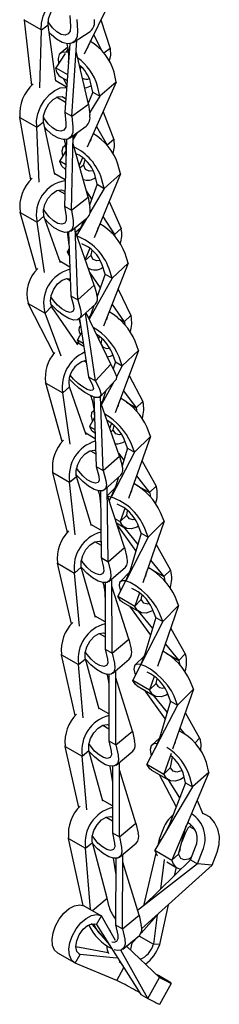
# Model space of a CAD drawing. Header units: inches. Extents: x 0.2 to 47.8, y 0.2 to 35.8.
# Tile 9 of 17: x 26 to 26.6, y 16.1 to 19.1. Entities that reach past the tile are written whole.
import ezdxf

# ---------------------------------------------------------------- set-up
doc = ezdxf.new("R2010")
doc.units = ezdxf.units.IN
doc.header["$MEASUREMENT"] = 0
doc.linetypes.add('SLD-Solid', pattern=[0])

msp = doc.modelspace()

# ---------------------------------------------------------------- linework, layer by layer
at = {"color": 7, "linetype": 'SLD-Solid', "lineweight": 25}
for p, q in [((26.2825312, 19.1668424), (26.1848249, 18.9666642)), ((26.0029208, 19.0698315), (26.0027397, 19.0714993)), ((26.1414968, 19.0839704), (26.1436566, 19.0499034)), ((26.16271, 19.0717243), (26.1648698, 19.0376573)), ((26.2355881, 19.0706666), (26.2642458, 18.9835942)), ((26.0029208, 19.0698315), (26.0545396, 19.0400326)), ((26.0249901, 18.8709479), (26.0029208, 19.0698315)), ((26.0545396, 19.0400326), (26.0543585, 19.0417004)), ((26.0545396, 19.0400326), (26.0756067, 19.0550644)), ((26.0756067, 19.0550644), (26.0754256, 19.0567322)), ((26.0983605, 18.8836962), (26.0756067, 19.0550644)), ((26.0503085, 18.8637103), (26.0545396, 19.0400326)), ((26.1516312, 19.00165), (26.2031217, 19.0355742)), ((26.2139432, 19.026321), (26.2390412, 18.9759998)), ((26.1343564, 18.9870233), (26.1120294, 18.9683013)), ((26.1408525, 18.9976927), (26.1257761, 18.7900917)), ((26.1354194, 18.9812469), (26.1304741, 18.9737363)), ((26.1353219, 18.9817767), (26.1324175, 18.9766878)), ((26.1469893, 18.7778456), (26.1623288, 19.0086981)), ((26.1954423, 18.9842804), (26.1999957, 18.9977458)), ((26.2642458, 18.9835942), (26.2452631, 18.9688786)), ((26.2642458, 18.9835942), (26.2645069, 18.981986)), ((26.1270017, 18.9684626), (26.0981565, 18.9246544)), ((26.1982525, 18.8144231), (26.1601176, 18.9754194)), ((26.0981565, 18.9246544), (26.1340438, 18.9039371)), ((26.0984176, 18.9230461), (26.0981565, 18.9246544)), ((26.1065823, 18.9380973), (26.1066892, 18.9376134)), ((26.1734345, 18.9191987), (26.1762882, 18.9276378)), ((26.1145946, 18.8962928), (26.1327284, 18.8858244)), ((26.1218316, 18.8921149), (26.131672, 18.8712776)), ((26.282991, 18.8808217), (26.2762262, 18.9114457)), ((26.1312665, 18.8656943), (26.0982175, 18.8847731)), ((26.282991, 18.8808217), (26.1945845, 18.6835611)), ((26.2114313, 18.8508505), (26.2046665, 18.8814745)), ((26.2326445, 18.8386044), (26.2258797, 18.8692284)), ((26.282991, 18.8808217), (26.2326445, 18.8386044)), ((26.1009461, 18.8363826), (26.1280035, 18.8207627)), ((26.2114313, 18.8508505), (26.1975295, 18.8174756)), ((26.2326445, 18.8386044), (26.2011545, 18.7876939)), ((26.2114313, 18.8508505), (26.2326445, 18.8386044)), ((26.1469893, 18.7778456), (26.1982525, 18.8144231)), ((26.1982525, 18.8144231), (26.2018444, 18.7813386)), ((25.9888381, 18.7737438), (25.988563, 18.7753411)), ((25.9888381, 18.7737438), (26.0404568, 18.7439449)), ((26.022395, 18.5843924), (25.9888381, 18.7737438)), ((26.1257761, 18.7900917), (26.1469893, 18.7778456)), ((26.1257761, 18.7900917), (26.129368, 18.7570073)), ((26.1469893, 18.7778456), (26.1505812, 18.7447612)), ((26.2428245, 18.7911986), (26.2757401, 18.7068757)), ((26.0404568, 18.7439449), (26.0401818, 18.7455422)), ((26.0404568, 18.7439449), (26.0613315, 18.7603547)), ((26.0473129, 18.5768941), (26.0404568, 18.7439449)), ((26.0613315, 18.7603547), (26.0610564, 18.7619521)), ((26.0958341, 18.6003401), (26.0613315, 18.7603547)), ((26.1399286, 18.7105275), (26.1911919, 18.747105)), ((26.2225161, 18.7458847), (26.2550498, 18.6895261)), ((26.1458944, 18.4919572), (26.151771, 18.7189773)), ((26.1640857, 18.7277641), (26.1514705, 18.7073688)), ((26.1575706, 18.7215435), (26.1515421, 18.7101361)), ((26.1524835, 18.7119175), (26.1515671, 18.7111023)), ((26.1585022, 18.7237801), (26.1575706, 18.7215435)), ((26.2047681, 18.701768), (26.2087846, 18.7152457)), ((26.1270037, 18.6892522), (26.1225952, 18.6853306)), ((26.1306206, 18.7066677), (26.1246812, 18.5042033)), ((26.1966893, 18.5318879), (26.1511107, 18.6934687)), ((26.2529438, 18.6907419), (26.2550498, 18.6895261)), ((26.2757401, 18.7068757), (26.2550498, 18.6895261)), ((26.2550498, 18.6895261), (26.2553889, 18.6879912)), ((26.2757401, 18.7068757), (26.2760811, 18.7053319)), ((26.1282466, 18.6698224), (26.1108443, 18.6416878)), ((26.1190124, 18.656737), (26.1193596, 18.6554547)), ((26.1108443, 18.6416878), (26.1284168, 18.6315434)), ((26.1111853, 18.640144), (26.1108443, 18.6416878)), ((26.1801567, 18.6513685), (26.1696188, 18.6278554)), ((26.1831534, 18.6292385), (26.1718923, 18.6197956)), ((26.1831534, 18.6292385), (26.1877575, 18.6446876)), ((26.1834944, 18.6276947), (26.1831534, 18.6292385)), ((26.2961415, 18.6026383), (26.2881391, 18.6321931)), ((26.1270269, 18.5841651), (26.0953829, 18.6024328)), ((26.1267656, 18.6165147), (26.1279558, 18.6158276)), ((26.2961415, 18.6026383), (26.2151109, 18.4080982)), ((26.2250991, 18.5705594), (26.2170967, 18.6001141)), ((26.2961415, 18.6026383), (26.2463123, 18.5583132)), ((26.2250991, 18.5705594), (26.2009394, 18.5072027)), ((26.2250991, 18.5705594), (26.2463123, 18.5583132)), ((26.2463123, 18.5583132), (26.2383099, 18.587868)), ((26.1062029, 18.5524094), (26.1257641, 18.5411169)), ((26.1458944, 18.4919572), (26.1966893, 18.5318879)), ((26.1913103, 18.5509572), (26.2078538, 18.5253351)), ((26.1966893, 18.5318879), (26.2021449, 18.5002005)), ((26.2463123, 18.5583132), (26.2026835, 18.4839659)), ((26.1246812, 18.5042033), (26.1458944, 18.4919572)), ((26.1246812, 18.5042033), (26.1301368, 18.472516)), ((26.261132, 18.5185867), (26.2974898, 18.4364404)), ((25.990025, 18.4847834), (25.9896162, 18.4862685)), ((25.990025, 18.4847834), (26.0416438, 18.4549845)), ((26.0397942, 18.3104516), (25.990025, 18.4847834)), ((26.0416438, 18.4549845), (26.0621013, 18.4732747)), ((26.0621013, 18.4732747), (26.0616924, 18.4747598)), ((26.112855, 18.3314476), (26.0621013, 18.4732747)), ((26.1458944, 18.4919572), (26.15135, 18.4602699)), ((26.2419484, 18.4725303), (26.277012, 18.4182246)), ((26.0416438, 18.4549845), (26.041235, 18.4564696)), ((26.0641205, 18.3024971), (26.0416438, 18.4549845)), ((26.1438347, 18.4283866), (26.1946296, 18.4683173)), ((26.1925336, 18.4666696), (26.1620496, 18.4147221)), ((26.1776785, 18.446203), (26.1624154, 18.4153454)), ((26.1824645, 18.4587541), (26.1776785, 18.446203)), ((26.1332598, 18.4257454), (26.1387043, 18.3855578)), ((26.1372642, 18.4250539), (26.1443248, 18.2314165)), ((26.165538, 18.2191703), (26.157745, 18.4393217)), ((26.2153178, 18.2636765), (26.1582326, 18.4255453)), ((26.1734372, 18.4376285), (26.1587812, 18.4239898)), ((26.2249373, 18.4267451), (26.2285659, 18.4404012)), ((26.2664666, 18.4243124), (26.277012, 18.4182246)), ((26.2974898, 18.4364404), (26.277012, 18.4182246)), ((26.277012, 18.4182246), (26.2774154, 18.4167347)), ((26.2774154, 18.4167347), (26.2783668, 18.4118263)), ((26.2974898, 18.4364404), (26.2978932, 18.4349505)), ((26.1390688, 18.3755608), (26.1337577, 18.3665101)), ((26.1337577, 18.3665101), (26.1395202, 18.3631835)), ((26.1341611, 18.3650202), (26.1337577, 18.3665101)), ((26.1399155, 18.3523421), (26.1341611, 18.3650202)), ((26.201822, 18.3761939), (26.1876425, 18.3421516)), ((26.2058543, 18.354927), (26.1885619, 18.3395447)), ((26.2058543, 18.354927), (26.2096984, 18.3693942)), ((26.2062577, 18.3534371), (26.2058543, 18.354927)), ((26.3192815, 18.3311534), (26.3103124, 18.3598285)), ((26.1411282, 18.3190842), (26.1110697, 18.3364366)), ((26.248708, 18.2974655), (26.2397389, 18.3261406)), ((26.3192815, 18.3311534), (26.2440955, 18.1390384)), ((26.3192815, 18.3311534), (26.2699212, 18.2852194)), ((26.1967668, 18.316279), (26.2007783, 18.3139632)), ((26.2019059, 18.3017069), (26.234092, 18.2560151)), ((26.248708, 18.2974655), (26.2246167, 18.2291436)), ((26.248708, 18.2974655), (26.2699212, 18.2852194)), ((26.2699212, 18.2852194), (26.2609521, 18.3138945)), ((26.1325523, 18.2843786), (26.1426052, 18.2785752)), ((26.165538, 18.2191703), (26.2153178, 18.2636765)), ((26.2699212, 18.2852194), (26.1999976, 18.1606936)), ((26.2153178, 18.2636765), (26.223428, 18.2342178)), ((26.2228337, 18.2363764), (26.2255667, 18.2318378)), ((26.2882008, 18.2517359), (26.3273387, 18.1713148)), ((26.0145405, 18.2080565), (26.0139185, 18.2093311)), ((26.0145405, 18.2080565), (26.0661593, 18.1782576)), ((26.0924072, 18.0560772), (26.0145405, 18.2080565)), ((26.1443248, 18.2314165), (26.165538, 18.2191703)), ((26.1443248, 18.2314165), (26.152435, 18.2019578)), ((26.165538, 18.2191703), (26.1736482, 18.1897117)), ((26.1702241, 18.1612594), (26.2200038, 18.2057656)), ((26.2699523, 18.2051074), (26.3070537, 18.1524378)), ((26.0661593, 18.1782576), (26.0655373, 18.1795323)), ((26.0661593, 18.1782576), (26.0855786, 18.199327)), ((26.1147978, 18.0477059), (26.0661593, 18.1782576)), ((26.0855786, 18.199327), (26.0849566, 18.2006017)), ((26.1659537, 18.0829071), (26.0855786, 18.199327)), ((26.219337, 17.972504), (26.1893026, 18.1783168)), ((26.2665907, 18.0237729), (26.1907827, 18.1796401)), ((26.2063532, 18.177349), (26.1992687, 18.1621923)), ((26.2147017, 18.2010252), (26.2063532, 18.177349)), ((26.168463, 18.1612045), (26.1735705, 18.1415489)), ((26.1704521, 18.1614633), (26.1981238, 17.9847501)), ((26.2026434, 18.1694123), (26.1979537, 18.1648959)), ((26.2536258, 18.1580089), (26.2569553, 18.1718975)), ((26.2875058, 18.1637226), (26.3070537, 18.1524378)), ((26.3273387, 18.1713148), (26.3070537, 18.1524378)), ((26.3070537, 18.1524378), (26.3075058, 18.1509923)), ((26.3075058, 18.1509923), (26.309015, 18.1425987)), ((26.3273387, 18.1713148), (26.3277909, 18.1698693)), ((26.1769891, 18.119718), (26.1646617, 18.0977645)), ((26.1722995, 18.1149549), (26.1730695, 18.1127378)), ((26.1735889, 18.1414316), (26.173433, 18.1412815)), ((26.1835907, 18.0775597), (26.1645753, 18.0885371)), ((26.1646617, 18.0977645), (26.1819936, 18.087759)), ((26.1651139, 18.0963189), (26.1646617, 18.0977645)), ((26.1706343, 18.0850393), (26.1651139, 18.0963189)), ((26.2317232, 18.1074246), (26.2291293, 18.1007966)), ((26.2365656, 18.0868426), (26.2398431, 18.1005146)), ((26.2370177, 18.085397), (26.2365656, 18.0868426)), ((26.3502698, 18.0652654), (26.3405563, 18.0932358)), ((26.2800973, 18.0303617), (26.2703838, 18.0583321)), ((26.3502698, 18.0652654), (26.2796477, 17.875238)), ((26.3502698, 18.0652654), (26.3013105, 18.0181156)), ((26.1839731, 18.0334827), (26.1911407, 18.029345)), ((26.219337, 17.972504), (26.2665907, 18.0237729)), ((26.2665907, 18.0237729), (26.2789292, 17.9984877)), ((26.2800973, 18.0303617), (26.2733557, 18.0099094)), ((26.2800973, 18.0303617), (26.3013105, 18.0181156)), ((26.3013105, 18.0181156), (26.291597, 18.046086)), ((26.3013105, 18.0181156), (26.2834152, 17.9850752)), ((26.0678835, 17.9659955), (26.0674783, 17.9674838)), ((26.0678835, 17.9659955), (26.1195022, 17.9361966)), ((26.118077, 17.788155), (26.0678835, 17.9659955)), ((26.1981238, 17.9847501), (26.219337, 17.972504)), ((26.1981238, 17.9847501), (26.2104623, 17.9594649)), ((26.219337, 17.972504), (26.2316755, 17.9472188)), ((26.234055, 17.9244829), (26.2813087, 17.9757519)), ((26.2741714, 17.9680081), (26.2378073, 17.9008683)), ((26.3221442, 17.9895861), (26.3634875, 17.9105119)), ((26.1195022, 17.9361966), (26.1190971, 17.9376849)), ((26.1195022, 17.9361966), (26.1399735, 17.9544365)), ((26.141941, 17.7805936), (26.1195022, 17.9361966)), ((26.1399735, 17.9544365), (26.1395683, 17.9559248)), ((26.1912817, 17.8092744), (26.1399735, 17.9544365)), ((26.2514001, 17.9433019), (26.2416572, 17.9137444)), ((26.3046533, 17.9425221), (26.3433673, 17.8911353)), ((26.2143573, 17.9238544), (26.2216768, 17.7121575)), ((26.24289, 17.6999113), (26.2352888, 17.9258216)), ((26.2927033, 17.744295), (26.2359502, 17.9061651)), ((26.2383019, 17.9062188), (26.236541, 17.90448)), ((26.2416572, 17.9137444), (26.2369749, 17.9032425)), ((26.2889316, 17.8944336), (26.2920221, 17.9085345)), ((26.3140471, 17.9080615), (26.3433673, 17.8911353)), ((26.3634875, 17.9105119), (26.3433673, 17.8911353)), ((26.3634875, 17.9105119), (26.3639772, 17.9091019)), ((26.2141916, 17.8824116), (26.2094924, 17.8777714)), ((26.3433673, 17.8911353), (26.3438569, 17.8897253)), ((26.3438569, 17.8897253), (26.3457311, 17.8788825)), ((26.2165115, 17.8615495), (26.2017127, 17.8342262)), ((26.2091139, 17.8521811), (26.210063, 17.8496434)), ((26.2680069, 17.8439153), (26.2627422, 17.8297493)), ((26.2187478, 17.7968709), (26.1897487, 17.8136117)), ((26.2017127, 17.8342262), (26.2177769, 17.8249525)), ((26.2022024, 17.8328161), (26.2017127, 17.8342262)), ((26.2162221, 17.8147358), (26.218169, 17.8136119)), ((26.2734518, 17.8238039), (26.2670039, 17.8175943)), ((26.2734518, 17.8238039), (26.2763247, 17.8369121)), ((26.2739414, 17.8223939), (26.2734518, 17.8238039)), ((26.3873139, 17.8039058), (26.3770532, 17.8313426)), ((26.3174588, 17.7681215), (26.3071981, 17.7955583)), ((26.3873139, 17.8039058), (26.3201052, 17.6156043)), ((26.338672, 17.7558754), (26.3284114, 17.7833122)), ((26.3873139, 17.8039058), (26.338672, 17.7558754)), ((26.2039668, 17.7605819), (26.2203291, 17.7511362)), ((26.338672, 17.7558754), (26.2679105, 17.6215284)), ((26.3174588, 17.7681215), (26.3007706, 17.7146607)), ((26.3174588, 17.7681215), (26.338672, 17.7558754)), ((26.24289, 17.6999113), (26.2927033, 17.744295)), ((26.2897484, 17.7527228), (26.3061754, 17.731975)), ((26.2927033, 17.744295), (26.3007406, 17.7147713)), ((26.3613172, 17.7310699), (26.4043224, 17.6529979)), ((26.0890902, 17.694717), (26.088729, 17.6962438)), ((26.0890902, 17.694717), (26.140709, 17.6649181)), ((26.1337657, 17.5121317), (26.0890902, 17.694717)), ((26.2216768, 17.7121575), (26.24289, 17.6999113)), ((26.2216768, 17.7121575), (26.229714, 17.6826337)), ((26.24289, 17.6999113), (26.2509272, 17.6703876)), ((26.140709, 17.6649181), (26.1403478, 17.6664449)), ((26.140709, 17.6649181), (26.1613348, 17.6825497)), ((26.1578942, 17.5047248), (26.140709, 17.6649181)), ((26.1613348, 17.6825497), (26.1609736, 17.6840765)), ((26.2069073, 17.5322314), (26.1613348, 17.6825497)), ((26.2473959, 17.6418397), (26.2972092, 17.6862233)), ((26.2898455, 17.6796623), (26.2819012, 17.6542129)), ((26.3444058, 17.6836885), (26.3843327, 17.6332593)), ((26.2343165, 17.6378675), (26.2368194, 17.43536)), ((26.2580326, 17.4231139), (26.2550991, 17.6487032)), ((26.2800422, 17.6482577), (26.2564422, 17.624578)), ((26.2819012, 17.6542129), (26.2676372, 17.6210095)), ((26.3291833, 17.63493), (26.3320826, 17.6491618)), ((26.3428445, 17.6572099), (26.3843327, 17.6332593)), ((26.4043224, 17.6529979), (26.3843327, 17.6332593)), ((26.4043224, 17.6529979), (26.4048397, 17.6516147)), ((26.3082222, 17.4660174), (26.2553701, 17.6278611)), ((26.2670021, 17.6198037), (26.2614461, 17.6092551)), ((26.3843327, 17.6332593), (26.3848499, 17.6318762)), ((26.3848499, 17.6318762), (26.3869715, 17.619485)), ((26.3090343, 17.5845866), (26.2948807, 17.5449318)), ((26.3148705, 17.5646704), (26.3174873, 17.5775161)), ((26.2795642, 17.5537739), (26.2948807, 17.5449318)), ((26.3148705, 17.5646704), (26.2948807, 17.5449318)), ((26.295398, 17.5435487), (26.2948807, 17.5449318)), ((26.3153878, 17.5632872), (26.3148705, 17.5646704)), ((26.4287913, 17.5459904), (26.3638521, 17.3590284)), ((26.4287913, 17.5459904), (26.380364, 17.4973996)), ((26.4287913, 17.5459904), (26.4181787, 17.5730769)), ((26.2357886, 17.5187671), (26.2057283, 17.5361205)), ((26.283704, 17.5410971), (26.3090606, 17.526459)), ((26.2862954, 17.5331616), (26.3426589, 17.4547903)), ((26.3045147, 17.5290833), (26.3487341, 17.4749977)), ((26.3591508, 17.5096457), (26.3485382, 17.5367322)), ((26.380364, 17.4973996), (26.3697514, 17.5244861)), ((26.380364, 17.4973996), (26.3118852, 17.3649387)), ((26.3591508, 17.5096457), (26.3254478, 17.3975427)), ((26.3591508, 17.5096457), (26.380364, 17.4973996)), ((26.21868, 17.4834673), (26.2363509, 17.4732661)), ((26.2580326, 17.4231139), (26.3082222, 17.4660174)), ((26.3082222, 17.4660174), (26.3153865, 17.4357317)), ((26.4041426, 17.4750261), (26.4482367, 17.3976048)), ((26.2368194, 17.43536), (26.2580326, 17.4231139)), ((26.2368194, 17.43536), (26.2439838, 17.4050743)), ((26.3876147, 17.4274419), (26.4283351, 17.377636)), ((26.1038829, 17.4184119), (26.1035375, 17.419952)), ((26.1038829, 17.4184119), (26.1555016, 17.388613)), ((26.1465822, 17.2341866), (26.1038829, 17.4184119)), ((26.1555016, 17.388613), (26.1761783, 17.4060241)), ((26.1761783, 17.4060241), (26.1758329, 17.4075642)), ((26.2197384, 17.2538001), (26.1761783, 17.4060241)), ((26.2580326, 17.4231139), (26.265197, 17.3928282)), ((26.2603609, 17.3631416), (26.3105504, 17.4060451)), ((26.3254478, 17.3975427), (26.3113792, 17.3639599)), ((26.3800059, 17.4055358), (26.4283351, 17.377636)), ((26.4482367, 17.3976048), (26.4283351, 17.377636)), ((26.4482367, 17.3976048), (26.4487717, 17.3962394)), ((26.1555016, 17.388613), (26.1551562, 17.3901531)), ((26.170807, 17.2268236), (26.1555016, 17.388613)), ((26.2706523, 17.1448848), (26.2693537, 17.3708289)), ((26.3114899, 17.3641741), (26.2876589, 17.3180768)), ((26.3237608, 17.3919311), (26.2944041, 17.3623064)), ((26.3727564, 17.3783751), (26.3755072, 17.392584)), ((26.4283351, 17.377636), (26.42887, 17.3762705)), ((26.42887, 17.3762705), (26.4311468, 17.3632991)), ((26.2485177, 17.3590255), (26.2494391, 17.1571309)), ((26.3209654, 17.1872518), (26.2694788, 17.3490679)), ((26.2946747, 17.3373639), (26.2959607, 17.3341354)), ((26.2876589, 17.3180768), (26.3392777, 17.2882779)), ((26.2881939, 17.3167113), (26.2876589, 17.3180768)), ((26.3532027, 17.3283684), (26.3392777, 17.2882779)), ((26.3591793, 17.3082467), (26.3392777, 17.2882779)), ((26.3591793, 17.3082467), (26.3617007, 17.3212701)), ((26.3597143, 17.3068813), (26.3591793, 17.3082467)), ((26.4730592, 17.2903254), (26.4623207, 17.3172852)), ((26.3016151, 17.3002521), (26.3532339, 17.2704532)), ((26.3234174, 17.2876659), (26.3874889, 17.1997831)), ((26.3398126, 17.2869124), (26.3392777, 17.2882779)), ((26.4034975, 17.2537814), (26.3927589, 17.2807411)), ((26.4730592, 17.2903254), (26.4090844, 17.1042912)), ((26.4730592, 17.2903254), (26.4247107, 17.2415352)), ((26.2490613, 17.2399144), (26.2186956, 17.2574441)), ((26.3497043, 17.2724908), (26.3933862, 17.219675)), ((26.4034975, 17.2537814), (26.3704581, 17.1423366)), ((26.4034975, 17.2537814), (26.4247107, 17.2415352)), ((26.4247107, 17.2415352), (26.4139721, 17.268495)), ((26.4247107, 17.2415352), (26.3329757, 17.0628751)), ((26.4488886, 17.2200389), (26.4933763, 17.1428517)), ((26.2309991, 17.2049794), (26.2492688, 17.1944325)), ((26.2706523, 17.1448848), (26.3209654, 17.1872518)), ((26.3209654, 17.1872518), (26.3278171, 17.1567009)), ((26.2494391, 17.1571309), (26.2706523, 17.1448848)), ((26.2494391, 17.1571309), (26.2562907, 17.12658)), ((26.4325001, 17.1723824), (26.473507, 17.122801)), ((26.116251, 17.1403442), (26.1159138, 17.1418911)), ((26.116251, 17.1403442), (26.1678698, 17.1105453)), ((26.1579263, 16.9552768), (26.116251, 17.1403442)), ((26.1678698, 17.1105453), (26.1885718, 17.1278415)), ((26.1885718, 17.1278415), (26.1882346, 17.1293884)), ((26.231096, 16.9746132), (26.1885718, 17.1278415)), ((26.2706523, 17.1448848), (26.2775039, 17.1143339)), ((26.2721905, 17.0842423), (26.3225036, 17.1266093)), ((26.3689637, 17.1372958), (26.3398629, 17.1081902)), ((26.3704581, 17.1423366), (26.3564623, 17.1086169)), ((26.4178314, 17.123501), (26.4204732, 17.137409)), ((26.4369146, 17.1439253), (26.473507, 17.122801)), ((26.4933763, 17.1428517), (26.473507, 17.122801)), ((26.4933763, 17.1428517), (26.4939176, 17.1414926)), ((26.1678698, 17.1105453), (26.1675326, 17.1120922)), ((26.1822007, 16.9479346), (26.1678698, 17.1105453)), ((26.473507, 17.122801), (26.4740484, 17.1214419)), ((26.4740484, 17.1214419), (26.4763634, 17.1092717)), ((26.2605684, 17.0801013), (26.2606798, 16.8780762)), ((26.281893, 16.8658301), (26.2814384, 17.0920296)), ((26.332268, 16.9079176), (26.2814833, 17.0697156)), ((26.3398678, 17.0829809), (26.3413451, 17.0791751)), ((26.3987198, 17.0741516), (26.3845945, 17.0330762)), ((26.4044637, 17.053127), (26.4071167, 17.0670936)), ((26.3329757, 17.0628751), (26.3845945, 17.0330762)), ((26.333517, 17.0615161), (26.3329757, 17.0628751)), ((26.3468497, 17.0452811), (26.3984685, 17.0154822)), ((26.4044637, 17.053127), (26.3845945, 17.0330762)), ((26.4050051, 17.0517679), (26.4044637, 17.053127)), ((26.5181782, 17.0354337), (26.4544289, 16.8529103)), ((26.5181782, 17.0354337), (26.4697073, 16.9869548)), ((26.5181782, 17.0354337), (26.5076361, 17.0625908)), ((26.3681075, 17.0330092), (26.4317298, 16.9438674)), ((26.3851358, 17.0317172), (26.3845945, 17.0330762)), ((26.3943637, 17.0178518), (26.4379053, 16.9642507)), ((26.4484941, 16.9992009), (26.437952, 17.026358)), ((26.4697073, 16.9869548), (26.4591652, 17.0141119)), ((26.2606344, 16.9605024), (26.230124, 16.9781157)), ((26.4697073, 16.9869548), (26.3764594, 16.8072633)), ((26.4484941, 16.9992009), (26.4144195, 16.886732)), ((26.4484941, 16.9992009), (26.4697073, 16.9869548)), ((26.4932608, 16.9640916), (26.5371354, 16.8865395)), ((26.2420494, 16.9257541), (26.2606595, 16.9150107)), ((26.4766554, 16.916548), (26.4896249, 16.9005822)), ((26.281893, 16.8658301), (26.332268, 16.9079176)), ((26.332268, 16.9079176), (26.3389575, 16.8772306)), ((26.4140148, 16.8853963), (26.3923028, 16.8663431)), ((26.4144195, 16.886732), (26.4003107, 16.8532256)), ((26.5371354, 16.8865395), (26.5223624, 16.8717641)), ((26.5371354, 16.8865395), (26.5376669, 16.8851705)), ((26.1273341, 16.8613781), (26.127002, 16.8629293)), ((26.1273341, 16.8613781), (26.1789529, 16.8315792)), ((26.1683787, 16.6757934), (26.1273341, 16.8613781)), ((26.2606798, 16.8780762), (26.281893, 16.8658301)), ((26.2606798, 16.8780762), (26.2673694, 16.8473893)), ((26.281893, 16.8658301), (26.2885826, 16.8351432)), ((26.4623167, 16.8705776), (26.4645036, 16.8817555)), ((26.1789529, 16.8315792), (26.1786207, 16.8331304)), ((26.1789529, 16.8315792), (26.1996703, 16.8488044)), ((26.1926834, 16.6684634), (26.1789529, 16.8315792)), ((26.1996703, 16.8488044), (26.1993381, 16.8503556)), ((26.2415583, 16.6949512), (26.1996703, 16.8488044)), ((26.2830194, 16.804842), (26.3333943, 16.8469295)), ((26.3882939, 16.837373), (26.3895552, 16.8324994)), ((26.4498556, 16.8398163), (26.4280782, 16.7774644)), ((26.4479978, 16.7973873), (26.4541089, 16.828624)), ((26.2628462, 16.801492), (26.27136, 16.7513393)), ((26.2714543, 16.8006893), (26.2710678, 16.5985053)), ((26.292281, 16.5862592), (26.2923457, 16.8126341)), ((26.3764594, 16.8072633), (26.4280782, 16.7774644)), ((26.3769908, 16.8058943), (26.3764594, 16.8072633)), ((26.4479978, 16.7973873), (26.4280782, 16.7774644)), ((26.4485292, 16.7960182), (26.4479978, 16.7973873)), ((26.5652637, 16.7825349), (26.5575491, 16.8123439)), ((26.3426933, 16.6281738), (26.2923392, 16.7899595)), ((26.3904612, 16.7893092), (26.44208, 16.7595103)), ((26.4139977, 16.7757218), (26.4655162, 16.6776031)), ((26.4286096, 16.7760954), (26.4280782, 16.7774644)), ((26.5652637, 16.7825349), (26.4522115, 16.5158594)), ((26.4940928, 16.7509412), (26.4863782, 16.7807502)), ((26.515306, 16.7386951), (26.5075914, 16.7685041)), ((26.5652637, 16.7825349), (26.515306, 16.7386951)), ((26.515306, 16.7386951), (26.4005927, 16.5456583)), ((26.4411941, 16.7600217), (26.4760456, 16.7046255)), ((26.4940928, 16.7509412), (26.4451699, 16.6253871)), ((26.4940928, 16.7509412), (26.515306, 16.7386951)), ((26.271225, 16.6807003), (26.2406295, 16.6983626)), ((26.5290672, 16.6971519), (26.5467919, 16.6559373)), ((26.252308, 16.6460649), (26.271138, 16.6351946)), ((26.292281, 16.5862592), (26.3426933, 16.6281738)), ((26.3426933, 16.6281738), (26.3492829, 16.5974035)), ((26.4451699, 16.6253871), (26.4298075, 16.5948202)), ((26.472742, 16.5338757), (26.4961371, 16.6194742)), ((26.5066538, 16.6180879), (26.5221899, 16.6091191)), ((26.2710678, 16.5985053), (26.292281, 16.5862592)), ((26.2710678, 16.5985053), (26.2776574, 16.567735)), ((26.292281, 16.5862592), (26.2988706, 16.5554889)), ((26.426568, 16.6124805), (26.4139144, 16.5792757)), ((26.4927389, 16.5968991), (26.4829373, 16.5711783)), ((26.1376163, 16.5818656), (26.1372875, 16.5834196)), ((26.1376163, 16.5818656), (26.1892351, 16.5520667)), ((26.1821745, 16.3778761), (26.1376163, 16.5818656)), ((26.1892351, 16.5520667), (26.2099628, 16.5692434)), ((26.2099628, 16.5692434), (26.209634, 16.5707974)), ((26.255486, 16.3998232), (26.2099628, 16.5692434)), ((26.2931527, 16.5250588), (26.343565, 16.5669734)), ((26.4139144, 16.5792757), (26.4094553, 16.5605721)), ((26.4139144, 16.5792757), (26.41887, 16.5764149)), ((26.5095884, 16.5163281), (26.5246522, 16.5558577)), ((26.1892351, 16.5520667), (26.1889063, 16.5536207)), ((26.2044449, 16.3654339), (26.1892351, 16.5520667)), ((26.3020894, 16.306336), (26.3025076, 16.5328368)), ((26.4037073, 16.5364619), (26.3656821, 16.3769657)), ((26.4005927, 16.5456583), (26.4522115, 16.5158594)), ((26.4009816, 16.5441556), (26.4005927, 16.5456583)), ((26.472742, 16.5338757), (26.4522115, 16.5158594)), ((26.4731309, 16.532373), (26.472742, 16.5338757)), ((26.4772155, 16.5502433), (26.475388, 16.5416775)), ((26.5308016, 16.504082), (26.5458654, 16.5436116)), ((26.5757593, 16.5007468), (26.5908231, 16.5402763)), ((26.2729715, 16.5216885), (26.281424, 16.4713539)), ((26.2816017, 16.5208986), (26.2808762, 16.3185821)), ((26.3525268, 16.3481327), (26.3024653, 16.5099094)), ((26.5308016, 16.504082), (26.3480689, 16.3625386)), ((26.5757593, 16.5007468), (26.3603254, 16.3078589)), ((26.5095884, 16.5163281), (26.3654072, 16.3766995)), ((26.4288566, 16.51714), (26.4175511, 16.4271969)), ((26.4373739, 16.5100845), (26.4677433, 16.4925526)), ((26.4526004, 16.5143567), (26.4522115, 16.5158594)), ((26.5095884, 16.5163281), (26.5308016, 16.504082)), ((26.5757593, 16.5007468), (26.5308016, 16.504082)), ((26.465218, 16.4940104), (26.4596645, 16.4679806)), ((26.184861, 16.3766695), (26.1859838, 16.3760913)), ((26.2100692, 16.362187), (26.255486, 16.3998232)), ((26.260964, 16.3739286), (26.255486, 16.3998232)), ((26.3654072, 16.3766995), (26.3570635, 16.3695058)), ((26.4408923, 16.3799942), (26.4150279, 16.2587658)), ((26.1859838, 16.3760913), (26.2376026, 16.3462924)), ((26.2230255, 16.3200808), (26.2376026, 16.3462924)), ((26.2364798, 16.3468706), (26.2376026, 16.3462924)), ((26.2800174, 16.271028), (26.2376026, 16.3462924)), ((26.3020894, 16.306336), (26.3525268, 16.3481327)), ((26.3525268, 16.3481327), (26.3590482, 16.3173058)), ((26.3583474, 16.2939258), (26.4133272, 16.3553138)), ((26.4077301, 16.3490643), (26.3965521, 16.2601365)), ((26.2089677, 16.3196571), (26.2063183, 16.3217889)), ((26.2089677, 16.3196571), (26.2622395, 16.2582579)), ((26.2219027, 16.320659), (26.2230255, 16.3200808)), ((26.2230255, 16.3200808), (26.3578277, 16.1075583)), ((26.2808762, 16.3185821), (26.3020894, 16.306336)), ((26.2808762, 16.3185821), (26.2873976, 16.2877553)), ((26.265596, 16.3004959), (26.2608957, 16.304959)), ((26.3020894, 16.306336), (26.3086108, 16.2755092)), ((26.3027871, 16.2449913), (26.3532245, 16.2867879)), ((26.3323511, 16.2648994), (26.3272661, 16.2652766)), ((26.3315917, 16.2629066), (26.3323511, 16.2648994)), ((26.3323511, 16.2648994), (26.3482994, 16.2827066)), ((26.3520588, 16.2858219), (26.3965521, 16.2601365)), ((26.3965521, 16.2601365), (26.3957928, 16.2581438)), ((26.4150279, 16.2587658), (26.3965521, 16.2601365)), ((26.4150279, 16.2587658), (26.4142685, 16.2567731)), ((26.1038989, 16.2337941), (26.1555177, 16.2039952)), ((26.157795, 16.202787), (26.172372, 16.2289986)), ((26.2585025, 16.2335186), (26.1597701, 16.2516374)), ((26.1691075, 16.2308831), (26.172372, 16.2289986)), ((26.172372, 16.2289986), (26.1712493, 16.2295768)), ((26.2832799, 16.2176409), (26.172372, 16.2289986)), ((26.3790409, 16.0953122), (26.2965379, 16.2417126)), ((26.4145117, 16.1590937), (26.3141411, 16.2544001)), ((26.157795, 16.202787), (26.1566722, 16.2033652)), ((26.2845202, 16.1500999), (26.157795, 16.202787)), ((26.291406, 16.20743), (26.296255, 16.2046307)), ((26.2845202, 16.1500999), (26.3061611, 16.1890133)), ((26.3032291, 16.1404655), (26.2845202, 16.1500999)), ((26.3790409, 16.0953122), (26.4145117, 16.1590937)), ((26.4114694, 16.1619825), (26.4155709, 16.1598704)), ((26.4145117, 16.1590937), (26.4367841, 16.1476243)), ((26.415387, 16.077278), (26.4508579, 16.1410595)), ((26.3578277, 16.1075583), (26.3790409, 16.0953122)), ((26.3790409, 16.0953122), (26.4013133, 16.0838427))]:
    msp.add_line(p, q, dxfattribs=at)
at = {"color": 7, "linetype": 'SLD-Solid', "lineweight": 25, "flags": 128}
for points in [[(26.0543585, 19.0417004), (26.0547777, 19.0610227), (26.0598351, 19.0821132), (26.0691208, 19.1032633), (26.0818826, 19.1227596), (26.0970867, 19.1390226), (26.1135013, 19.1507348), (26.1297966, 19.1569472), (26.1446523, 19.1571567), (26.149026, 19.1558924)], [(26.0754256, 19.0567322), (26.0765593, 19.0739414), (26.0830928, 19.0925067), (26.0940316, 19.1096017), (26.1077102, 19.1226239), (26.1220462, 19.1295907), (26.1348571, 19.1294415), (26.1441925, 19.1221991), (26.1453058, 19.1203557)], [(26.1436566, 19.0499034), (26.1422648, 19.0366337), (26.1364049, 19.0276407), (26.1267838, 19.0240092), (26.114562, 19.0261772), (26.1012135, 19.0338831), (26.0883483, 19.0461976), (26.0775183, 19.0616352), (26.0753359, 19.0656789)], [(26.1648698, 19.0376573), (26.1636375, 19.020378), (26.1576727, 19.0072883), (26.1474585, 18.9994485), (26.1338225, 18.9974939), (26.1178694, 19.0015828), (26.1008917, 19.0113838), (26.0842646, 19.0261031), (26.0786159, 19.0324002)], [(26.2645069, 18.981986), (26.2649522, 18.9631636), (26.2617203, 18.9457399)], [(26.135678, 18.9708617), (26.1294795, 18.972167), (26.1172222, 18.9712433), (26.1089354, 18.9648446), (26.1052903, 18.9534893), (26.1065823, 18.9380973)], [(26.0401818, 18.7455422), (26.0395852, 18.7642718), (26.0436662, 18.7851231), (26.0520944, 18.8064072), (26.0641868, 18.8263995), (26.078964, 18.8434805), (26.0952285, 18.8562663), (26.111663, 18.8637212), (26.1269358, 18.8652412), (26.131179, 18.8644892)], [(26.2070995, 18.8704606), (26.1924187, 18.8642158), (26.1867372, 18.8630379)], [(26.0610564, 18.7619521), (26.0613073, 18.7787007), (26.0670414, 18.7972401), (26.077386, 18.8147478), (26.090766, 18.8285583), (26.1051446, 18.8365693), (26.1183327, 18.837561), (26.1283225, 18.8313825), (26.1287368, 18.8308604)], [(26.129368, 18.7570073), (26.1285902, 18.7441589), (26.1232704, 18.7355365), (26.1140501, 18.73218), (26.1020415, 18.7344943), (26.088693, 18.7422002), (26.0756146, 18.7543683), (26.0643837, 18.769531), (26.0608762, 18.7757373)], [(26.1505812, 18.7447612), (26.1501339, 18.7280205), (26.1448905, 18.7154258), (26.1352757, 18.7079973), (26.1220685, 18.7063369), (26.1063388, 18.710579), (26.089361, 18.7203801), (26.0725105, 18.734946), (26.0650564, 18.7430796)], [(26.1300995, 18.6889063), (26.1278325, 18.6883107), (26.1200637, 18.6823595), (26.117042, 18.6715428), (26.1190124, 18.656737)], [(26.1267656, 18.6165147), (26.1170896, 18.6257254), (26.1111853, 18.640144)], [(26.2124378, 18.6120097), (26.1997741, 18.6104902), (26.1893431, 18.6159001), (26.1834944, 18.6276947)], [(26.0616924, 18.4747598), (26.0606667, 18.4907317), (26.0652084, 18.50911), (26.074626, 18.5270968), (26.0874857, 18.5419536), (26.1018299, 18.5514187), (26.1154746, 18.5540511), (26.126017, 18.5497391)], [(26.1301368, 18.472516), (26.1301582, 18.4602667), (26.1255411, 18.4521711), (26.1168424, 18.4492056), (26.1051114, 18.4517279), (26.0917629, 18.4594339), (26.0784069, 18.471394), (26.0666545, 18.4861656), (26.0612724, 18.4950889)], [(26.15135, 18.4602699), (26.1519243, 18.4442951), (26.1476197, 18.4324041), (26.138785, 18.4255604), (26.1261358, 18.4243182), (26.1106969, 18.4287784), (26.0937191, 18.4385795), (26.0765778, 18.4529274), (26.0649004, 18.4654527)], [(26.2340241, 18.3389823), (26.2234813, 18.3375824), (26.2126476, 18.342249), (26.2062577, 18.3534371)], [(26.0849566, 18.2006017), (26.0818484, 18.2150211), (26.0843499, 18.2328184), (26.0920804, 18.2512841), (26.103863, 18.2676069), (26.1179038, 18.2793018), (26.1320653, 18.2845884), (26.1424267, 18.2834731)], [(26.1736482, 18.1897117), (26.1756777, 18.1749586), (26.1727104, 18.1641903), (26.1649867, 18.1582793), (26.1531323, 18.1577045), (26.1381076, 18.1625124), (26.1211298, 18.1723134), (26.1035744, 18.1863137), (26.0868635, 18.2033789), (26.0824408, 18.208624)], [(26.152435, 18.2019578), (26.1535947, 18.1906642), (26.1499787, 18.1834089), (26.142023, 18.1810672), (26.1306872, 18.1839215), (26.1173387, 18.1916274), (26.1035875, 18.2032556), (26.091092, 18.2174035), (26.083346, 18.2288434)], [(26.1608225, 18.0903394), (26.1624291, 18.0896528), (26.1645753, 18.0885371)], [(26.263771, 18.0718771), (26.2549651, 18.0706266), (26.2438269, 18.0747011), (26.2370177, 18.085397)], [(26.2727779, 18.0514383), (26.2646479, 18.0473212), (26.2564845, 18.0445521)], [(26.2789292, 17.9984877), (26.2832764, 17.9860222), (26.2824391, 17.9773564), (26.2813087, 17.9757519)], [(26.2316755, 17.9472188), (26.2360228, 17.9347533), (26.2351854, 17.9260874), (26.2292314, 17.9219231), (26.2186429, 17.9225978), (26.2042779, 17.9280569), (26.1873001, 17.9378579), (26.169085, 17.951207), (26.1511082, 17.9670227), (26.1396561, 17.9786579)], [(26.2104623, 17.9594649), (26.2134351, 17.9499608), (26.2114134, 17.9442793), (26.2046411, 17.9431056), (26.193935, 17.9465813), (26.1805865, 17.9542873), (26.1662056, 17.9652939), (26.1525268, 17.9782738), (26.1428449, 17.9894925)], [(26.2138255, 17.8803959), (26.2077897, 17.8755757), (26.2059056, 17.865826), (26.2091139, 17.8521811)], [(26.2162221, 17.8147358), (26.209617, 17.8200384), (26.2022024, 17.8328161)], [(26.2998874, 17.8095883), (26.2924377, 17.8084768), (26.2810713, 17.8120882), (26.2739414, 17.8223939)], [(26.1609736, 17.6840765), (26.1604054, 17.7003418), (26.1653794, 17.7187947), (26.1751384, 17.7366257), (26.1881967, 17.7511203), (26.2025662, 17.7600718), (26.2160594, 17.7621174), (26.2199817, 17.7611843)], [(26.229714, 17.6826337), (26.2308425, 17.6713121), (26.2271989, 17.6640324), (26.2192228, 17.6616724), (26.2078762, 17.664517), (26.1945277, 17.6722229), (26.1807873, 17.6838608), (26.1683123, 17.6980269), (26.1617426, 17.7075673)], [(26.2509272, 17.6703876), (26.2529167, 17.6555988), (26.2499127, 17.6447977), (26.2421584, 17.6388595), (26.2302822, 17.6382652), (26.2152461, 17.6430629), (26.1982683, 17.6528639), (26.1807243, 17.6668743), (26.1640352, 17.6839591), (26.1602197, 17.6884772)], [(26.3407876, 17.5510208), (26.3342828, 17.550008), (26.3227521, 17.553275), (26.3153878, 17.5632872)], [(26.3508117, 17.5309295), (26.345066, 17.5278622), (26.3289726, 17.5229215), (26.3145923, 17.5240293), (26.3030901, 17.5310959), (26.295398, 17.5435487)], [(26.1758329, 17.4075642), (26.1754152, 17.4239224), (26.1805303, 17.4423957), (26.1903994, 17.4601716), (26.2035201, 17.4745439), (26.2178947, 17.4833245), (26.2313351, 17.4851767), (26.2362211, 17.4837709)], [(26.2439838, 17.4050743), (26.2447379, 17.393426), (26.2407651, 17.3858589), (26.2325447, 17.3832857), (26.2210681, 17.3860168), (26.2077196, 17.3937227), (26.1941092, 17.4054741), (26.1818785, 17.4198534), (26.1761869, 17.4284264)], [(26.265197, 17.3928282), (26.2667079, 17.3776217), (26.2632641, 17.3664368), (26.2551445, 17.3601797), (26.2430069, 17.3593572), (26.2278346, 17.364036), (26.2108568, 17.3738371), (26.193449, 17.3879664), (26.1770213, 17.4052792), (26.1760962, 17.4063901)], [(26.4139721, 17.268495), (26.4056695, 17.284668), (26.3932072, 17.3023205), (26.3775947, 17.3200223), (26.3600969, 17.3363393), (26.3421314, 17.3499497), (26.3251536, 17.3597508), (26.310539, 17.3649485), (26.2994715, 17.3651218), (26.2928478, 17.3602567), (26.2912045, 17.3507473), (26.2946747, 17.3373639)], [(26.3016151, 17.3002521), (26.2960641, 17.3044709), (26.2881939, 17.3167113)], [(26.3849257, 17.2950053), (26.3788637, 17.294017), (26.3672289, 17.2970606), (26.3597143, 17.3068813)], [(26.3950587, 17.2749673), (26.389946, 17.2721981), (26.3738078, 17.2670043), (26.3593291, 17.2678518), (26.3476829, 17.2746721), (26.3398126, 17.2869124)], [(26.1882346, 17.1293884), (26.1878949, 17.1457941), (26.1930828, 17.1642771), (26.2030085, 17.1820237), (26.2161608, 17.196332), (26.2305376, 17.2050238), (26.24395, 17.2067758), (26.24922, 17.2051364)], [(26.2562907, 17.12658), (26.2569108, 17.114818), (26.2528201, 17.1071508), (26.2445122, 17.1045034), (26.2329891, 17.107195), (26.2196405, 17.1149009), (26.2060767, 17.1266918), (26.1939335, 17.1411454), (26.1885072, 17.1494299)], [(26.2775039, 17.1143339), (26.2788436, 17.098982), (26.2752422, 17.0876635), (26.2669918, 17.0812953), (26.2547606, 17.0803934), (26.2395395, 17.0850309), (26.2225617, 17.0948319), (26.2052026, 17.1090026), (26.1890259, 17.1262052)], [(26.4591652, 17.0141119), (26.4509703, 17.0303931), (26.4386069, 17.048145), (26.4230766, 17.0659294), (26.4056376, 17.0823055), (26.3877028, 17.0959467), (26.370725, 17.1057478), (26.3560797, 17.1109147), (26.3449534, 17.111029), (26.3382475, 17.1060813), (26.3365052, 17.0964724), (26.3398678, 17.0829809)], [(26.3468497, 17.0452811), (26.3414508, 17.0493524), (26.333517, 17.0615161)], [(26.4403975, 17.0200582), (26.4354344, 17.0173522), (26.4192806, 17.0120678), (26.4047671, 17.0128219), (26.3930696, 17.0195535), (26.3851358, 17.0317172)], [(26.1993381, 16.8503556), (26.1990464, 16.8667901), (26.2042791, 16.8852789), (26.2142395, 16.9030071), (26.2274112, 16.9172759), (26.241789, 16.9259128), (26.255184, 16.9276031), (26.2606535, 16.9258278)], [(26.5376669, 16.8851705), (26.5410838, 16.868469), (26.5399022, 16.8492607)], [(26.2673694, 16.8473893), (26.2679199, 16.8355689), (26.2637681, 16.8278505), (26.2554148, 16.825165), (26.2438675, 16.8278363), (26.230519, 16.8355423), (26.2169793, 16.8473534), (26.2048815, 16.861845), (26.1995826, 16.8699928)], [(26.4085433, 16.8701333), (26.3975371, 16.8693206), (26.3896478, 16.863263), (26.3864813, 16.8523182), (26.3882939, 16.837373)], [(26.2885826, 16.8351432), (26.2898333, 16.8197167), (26.2861503, 16.8083297), (26.277832, 16.8019046), (26.2655522, 16.800962), (26.2503059, 16.8055782), (26.2333281, 16.8153793), (26.2159943, 16.8295712), (26.2003818, 16.846191)], [(26.3904612, 16.7893092), (26.3848254, 16.7936111), (26.3769908, 16.8058943)], [(26.4837642, 16.7884398), (26.4816031, 16.787223), (26.4676277, 16.7830705), (26.4560137, 16.786159), (26.4485292, 16.7960182)], [(26.4897265, 16.7678123), (26.4786502, 16.7611857), (26.4625208, 16.7560426), (26.4480616, 16.7569425), (26.4364442, 16.7638122), (26.4286096, 16.7760954)], [(26.209634, 16.5707974), (26.2093751, 16.5872516), (26.2146382, 16.6057441), (26.2246221, 16.6234598), (26.237807, 16.6377015), (26.2521854, 16.646301), (26.2655684, 16.6479492), (26.2711588, 16.6460854)], [(26.5908231, 16.5402763), (26.5966642, 16.5633396), (26.5971998, 16.5873241), (26.5923863, 16.6102867), (26.5826138, 16.6303672), (26.568674, 16.6459387), (26.5516962, 16.6557398), (26.5461462, 16.6574388)], [(26.5101508, 16.6210332), (26.5015161, 16.6125112), (26.4927389, 16.5968991)], [(26.2776574, 16.567735), (26.278165, 16.5558789), (26.2739756, 16.5481291), (26.2655943, 16.5454203), (26.2540321, 16.5480792), (26.2406836, 16.5557851), (26.2271588, 16.5676086), (26.2150889, 16.5821236), (26.2098658, 16.5901905)], [(26.2988706, 16.5554889), (26.3000665, 16.5400168), (26.2963332, 16.5285878), (26.287973, 16.5221278), (26.2756633, 16.5211603), (26.2604014, 16.5257635), (26.2434236, 16.5355646), (26.2261054, 16.5497695), (26.2108199, 16.5660537)], [(26.4083784, 16.5289618), (26.407375, 16.5302458), (26.4009816, 16.5441556)], [(26.5122395, 16.5232848), (26.5037197, 16.5185874), (26.4901368, 16.5162007), (26.4793955, 16.5210415), (26.4731309, 16.532373)], [(26.1038989, 16.2337941), (26.0947842, 16.2421912), (26.0885796, 16.2563), (26.0869425, 16.2743474), (26.0900053, 16.2948714), (26.0975201, 16.3162092), (26.1088779, 16.3366321), (26.1231586, 16.3544857), (26.1392053, 16.3683235), (26.1557181, 16.3770244), (26.171359, 16.3798836), (26.184861, 16.3766695)], [(26.1566722, 16.2033652), (26.146403, 16.2123923), (26.1401984, 16.2265011), (26.1385613, 16.2445485), (26.1416241, 16.2650725), (26.1491389, 16.2864103), (26.1604967, 16.3068332), (26.1747774, 16.3246868), (26.1908241, 16.3385246), (26.2073368, 16.3472255), (26.2229778, 16.3500847), (26.2364798, 16.3468706)], [(26.1712493, 16.2295768), (26.1629303, 16.2383201), (26.1597336, 16.2526656), (26.1621458, 16.2704292), (26.1697997, 16.2889066), (26.1815301, 16.3052848), (26.195551, 16.3170704), (26.209728, 16.3224691), (26.2219027, 16.320659)], [(26.2873976, 16.2877553), (26.2878761, 16.275875), (26.2836609, 16.2681038), (26.2752605, 16.2653792), (26.2697576, 16.266045)], [(26.3086108, 16.2755092), (26.3097694, 16.260006), (26.3060018, 16.2485486), (26.2976131, 16.242065), (26.285283, 16.2410805), (26.2761502, 16.2432641)], [(26.3269249, 16.2422614), (26.3271048, 16.244539), (26.3315917, 16.2629066)], [(26.4367841, 16.1476243), (26.4465767, 16.1427321), (26.4507436, 16.1410259), (26.4489472, 16.1426439), (26.441333, 16.1474551), (26.4285179, 16.1550697), (26.4115401, 16.1648707), (26.4037687, 16.1692947)], [(26.4155709, 16.1598704), (26.4228033, 16.1562905), (26.4245275, 16.1558186), (26.4205355, 16.1585116), (26.4113088, 16.1640448), (26.4061094, 16.1670721)]]:
    msp.add_lwpolyline(points, dxfattribs=at)
at = {"color": 7, "linetype": 'SLD-Solid', "lineweight": 25}
for centre, radius, start, end in [((26.1796938, 19.0646251), 0.0373206, 308.8841379, 10.7424244), ((26.1208747, 18.8663218), 0.1617722, 16.196627, 59.5999429), ((26.0671674, 18.8216213), 0.1656987, 16.6970449, 53.8801152), ((26.1328867, 18.9256211), 0.0345652, 184.2722814, 238.0480837), ((26.1027582, 18.8509), 0.106396, 16.7002547, 50.7321979), ((26.1917303, 18.9132453), 0.0231383, 238.0812296, 294.1043796), ((26.1094324, 18.784211), 0.1211944, 131.0858251, 184.1970569), ((26.1684009, 18.7729711), 0.0344744, 311.3837235, 14.0469982), ((26.1258596, 18.5761353), 0.171689, 19.056928, 60.0215306), ((26.080501, 18.5351906), 0.1663688, 18.4592843, 63.9352123), ((26.1869098, 18.6904855), 0.0903988, 342.9748445, 9.4526578), ((26.1185562, 18.5686897), 0.1034297, 17.6874162, 66.6692331), ((26.1053096, 18.5024082), 0.1168138, 132.304156, 187.9417741), ((26.1427025, 18.4786454), 0.1038625, 98.7274237, 192.3281953), ((26.1947151, 18.6268821), 0.0437714, 252.6748341, 304.6456256), ((26.1729097, 18.4902643), 0.0308776, 314.7020219, 18.771492), ((26.1415873, 18.293697), 0.1812223, 21.4026096, 59.8139196), ((26.1057027, 18.2581911), 0.1649402, 19.7379485, 69.7976469), ((26.2119626, 18.4172222), 0.0877403, 341.7855933, 11.6570976), ((26.1396147, 18.2904376), 0.1062994, 19.6255671, 68.9597745), ((26.117681, 18.2370042), 0.1073892, 133.8130031, 194.9329794), ((26.1678438, 18.208928), 0.1064459, 104.3925093, 196.030981), ((26.2185023, 18.3491381), 0.0389405, 235.6180287, 307.501364), ((26.2001267, 18.2225899), 0.0260415, 319.7549185, 26.5202143), ((26.1665913, 18.0185842), 0.1893058, 23.2250548, 60.0366674), ((26.2445316, 18.1499316), 0.0856132, 340.825304, 13.4667536), ((26.1921112, 18.1272897), 0.0233377, 143.1631154, 211.9063767), ((26.1175958, 17.9714048), 0.1893507, 23.2289831, 59.9832557), ((26.1563558, 18.0085673), 0.1244142, 23.5777131, 57.6983766), ((26.1809611, 17.983545), 0.1146137, 138.6876741, 188.055557), ((26.2335842, 17.9542816), 0.1156838, 114.0939488, 188.2484658), ((26.2064631, 17.9689645), 0.0681538, 103.7788212, 191.0302996), ((26.1989056, 17.7498186), 0.195915, 24.5897941, 60.2143091), ((26.2828771, 17.8874924), 0.0839298, 340.0871561, 14.9200673), ((26.1501311, 17.7016757), 0.1960826, 24.6035725, 60.027125), ((26.1914724, 17.7421605), 0.1274511, 24.7693952, 60.2887917), ((26.2055767, 17.7098002), 0.1176315, 135.4812201, 186.6177441), ((26.2508218, 17.6824867), 0.1116326, 106.5606943, 188.2621299), ((26.2818135, 17.832251), 0.0510573, 267.6856801, 302.858406), ((26.2772782, 17.7031812), 0.0261689, 319.607862, 26.2887863), ((26.2371907, 17.4868385), 0.2004836, 25.477198, 60.3600361), ((26.3254185, 17.6287987), 0.0826335, 339.5889209, 16.0282701), ((26.2177495, 17.4623236), 0.1642216, 22.242535, 76.0334578), ((26.2398199, 17.4881419), 0.1190827, 24.0816928, 67.3402334), ((26.221265, 17.4326168), 0.1184068, 134.9424045, 186.1400966), ((26.264787, 17.4058344), 0.1107466, 105.1396146, 188.1402117), ((26.2899866, 17.4246322), 0.0277191, 317.8902631, 23.6048429), ((26.2803402, 17.2293466), 0.202114, 25.7912528, 60.4881881), ((26.3705503, 17.3726693), 0.0816954, 339.3908529, 16.7688739), ((26.2828927, 17.2306729), 0.120737, 24.4996686, 66.8518082), ((26.2340719, 17.1540937), 0.1187866, 134.696101, 185.8962167), ((26.2768088, 17.1275651), 0.1103663, 104.5476487, 188.0591826), ((26.301719, 17.1457942), 0.0282854, 317.2918669, 22.6805534), ((26.3274564, 16.9775119), 0.1992565, 25.2761594, 60.6244423), ((26.4163861, 17.1176902), 0.081103, 339.6527518, 17.0666652), ((26.3279755, 16.9769937), 0.1205474, 24.1735369, 65.8358509), ((26.4236517, 17.0588602), 0.0199498, 200.8243653, 290.3324974), ((26.2454166, 16.874847), 0.1190128, 134.5590115, 185.7471256), ((26.2877026, 16.8484686), 0.1101549, 104.2233427, 188.003999), ((26.4011148, 16.7620808), 0.1643109, 17.8124603, 63.6214343), ((26.3124966, 16.8664275), 0.0285813, 316.9845288, 22.2085116), ((26.3457476, 16.7142005), 0.1707111, 18.5482061, 57.4815051), ((26.3810408, 16.7447863), 0.1113075, 18.8507582, 52.4083771), ((26.2558732, 16.5951432), 0.1191638, 134.47208, 185.6460456), ((26.2978651, 16.5688647), 0.11002, 104.0180665, 187.9643332), ((26.5035849, 16.5853396), 0.0816593, 126.3396998, 160.5874685), ((26.4641213, 16.5808349), 0.0898202, 335.5171902, 57.8039369), ((26.4733249, 16.5800452), 0.0567409, 334.7682654, 61.3487696), ((26.322598, 16.5866655), 0.0287644, 316.7960113, 21.9199334), ((26.4829934, 16.5195185), 0.0308282, 189.6389332, 266.4955691), ((26.3536752, 16.3992249), 0.0961003, 195.2616676, 220.8113126), ((26.341606, 16.3868406), 0.1582674, 205.4490643, 243.2229691), ((26.314892, 16.3644912), 0.1097437, 202.3849834, 234.9214944), ((26.3322106, 16.3066126), 0.0288895, 316.6679405, 21.724321), ((26.3285401, 16.2794215), 0.0705383, 293.0424471, 342.4434111), ((26.2925101, 16.3014083), 0.129682, 307.9709484, 339.8676425), ((26.3077637, 16.2551354), 0.0537346, 180.3745956, 206.3185368), ((25.4571504, 14.5283057), 1.820689, 60.4601905, 62.309032), ((26.4282023, 16.1231199), 0.0475996, 235.6046366, 254.381512)]:
    msp.add_arc(centre, radius, start, end, dxfattribs=at)
for points, knots in [([(26.1323205, 18.9980867), (26.1337427, 18.9914396), (26.1377764, 18.9725853), (26.1371228, 18.9531137), (26.1366995, 18.9405068)], [0, 0, 0, 0, 0.352553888, 1, 1, 1, 1]), ([(26.1239461, 18.7073496), (26.1248882, 18.7036361), (26.1290753, 18.6871322), (26.1291079, 18.6695725), (26.1291332, 18.6559639)], [0, 0, 0, 0, 0.225007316, 1, 1, 1, 1]), ([(26.204395, 17.9287589), (26.20668, 17.9221464), (26.2136099, 17.902093), (26.21525, 17.8806273), (26.2163494, 17.8662397)], [0, 0, 0, 0, 0.3297409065, 1, 1, 1, 1]), ([(26.2276876, 17.6388427), (26.2289987, 17.6344712), (26.2338563, 17.6182748), (26.2344735, 17.6011842), (26.2349242, 17.5887066)], [0, 0, 0, 0, 0.269909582, 1, 1, 1, 1]), ([(26.2419828, 17.3600096), (26.2432396, 17.3556867), (26.2479242, 17.339574), (26.2483956, 17.3226123), (26.2487405, 17.3102014)], [0, 0, 0, 0, 0.26829697, 1, 1, 1, 1]), ([(26.2539706, 17.0810629), (26.2552429, 17.0766239), (26.2598882, 17.0604159), (26.2602979, 17.0433749), (26.2605955, 17.0310009)], [0, 0, 0, 0, 0.273875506, 1, 1, 1, 1])]:
    msp.add_open_spline(points, degree=3, knots=knots, dxfattribs=at)

doc.saveas('drawing.dxf')
